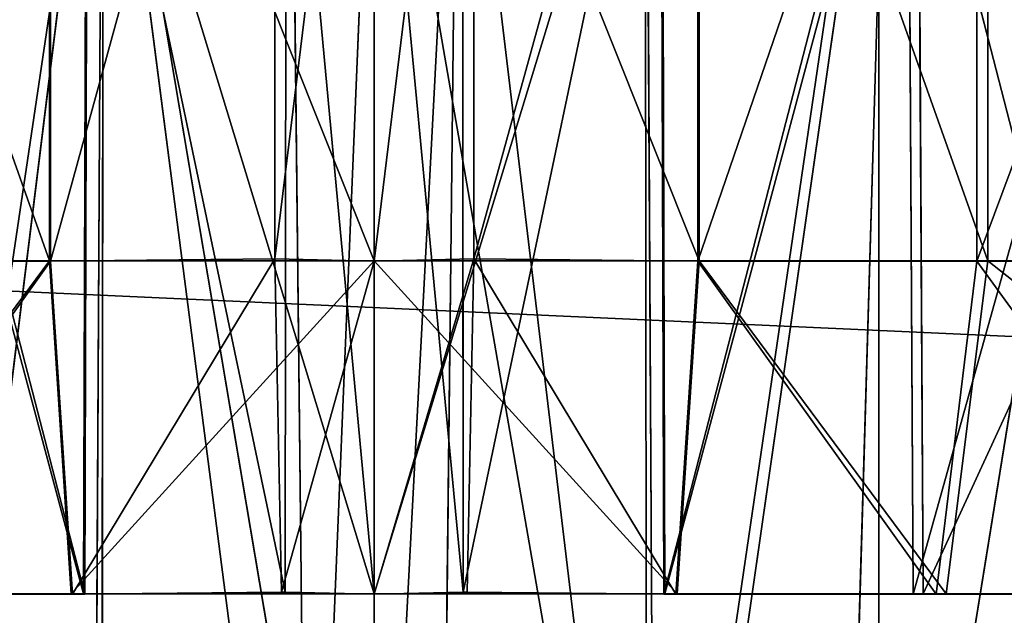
# Model space of a CAD drawing. Extents: x 0 to 35.8, y 0 to 26.7.
# Tile 88 of 227: x 10.022 to 10.489, y 1.548 to 1.831. Entities that reach past the tile are written whole.
import ezdxf

# ---------------------------------------------------------------- set-up
doc = ezdxf.new("R2010")
doc.units = 0
doc.header["$MEASUREMENT"] = 0
doc.layers.get('0').update_dxf_attribs({"color": 13, "linetype": 'CONTINUOUS'})
for name, color, linetype in [('HDS8645C_-_BODY', 252, 'CONTINUOUS'), ('HDS8645C_-_CERAMIC_TOP', 29, 'CONTINUOUS'), ('HEI8056C_-_KNOBS', 252, 'CONTINUOUS')]:
    doc.layers.add(name, color=color, linetype=linetype)

# ---------------------------------------------------------------- blocks, each defined once
blk = doc.blocks.new('HIS8055U_TRADECAD_DXF')
at = {"layer": 'HEI8056C_-_KNOBS', "color": 0}
for p, q in [((-7.75915, -11.2669, 14.16555), (-7.75915, -11.6531, 14.16555)), ((-7.75915, -11.2669, 14.16555), (-7.75915, -11.6531, 14.16555)), ((-7.66475, -11.6531, 14.16555), (-7.66475, -11.2669, 14.16555)), ((-7.66475, -11.6531, 14.16555), (-7.66475, -11.2669, 14.16555)), ((-7.86595, -11.2678, 11.74895), (-7.86595, -11.6541, 11.74895)), ((-7.86595, -11.2678, 11.74895), (-7.86595, -11.6541, 11.74895)), ((-7.86545, -11.268, 14.15295), (-7.86545, -11.6542, 14.15295)), ((-7.86545, -11.268, 14.15295), (-7.86545, -11.6542, 14.15295)), ((-7.71195, -11.2678, 11.73865), (-7.71195, -11.6541, 11.73865)), ((-7.71195, -11.2678, 11.73865), (-7.71195, -11.6541, 11.73865)), ((-7.71195, -11.6542, 14.16735), (-7.71195, -11.268, 14.16735)), ((-7.71195, -11.6542, 14.16735), (-7.71195, -11.268, 14.16735)), ((-7.55855, -11.6542, 14.15295), (-7.55855, -11.268, 14.15295)), ((-7.55855, -11.6542, 14.15295), (-7.55855, -11.268, 14.15295)), ((-7.55795, -11.6541, 11.74895), (-7.55795, -11.2678, 11.74895)), ((-7.55795, -11.6541, 11.74895), (-7.55795, -11.2678, 11.74895)), ((-7.42625, -11.6542, 14.12975), (-7.42625, -11.268, 14.12975)), ((-7.42625, -11.6542, 14.12975), (-7.42625, -11.268, 14.12975)), ((-7.42105, -11.6541, 11.78335), (-7.42105, -11.2678, 11.78335)), ((-7.42105, -11.6541, 11.78335), (-7.42105, -11.2678, 11.78335)), ((-7.93345, -12.1127, 11.97185), (-7.84095, -11.3642, 11.94505)), ((-7.93345, -12.1127, 11.97185), (-7.84095, -11.3642, 11.94505)), ((-7.84975, -11.8121, 11.87625), (-7.84835, -11.3642, 11.88685)), ((-7.84975, -11.8121, 11.87625), (-7.84835, -11.3642, 11.88685)), ((-7.84915, -11.8123, 14.02615), (-7.84785, -11.3644, 14.01555)), ((-7.84915, -11.8123, 14.02615), (-7.84785, -11.3644, 14.01555)), ((-7.84095, -11.3642, 11.94505), (-7.84515, -12.1322, 11.94755)), ((-7.84095, -11.3642, 11.94505), (-7.84515, -12.1322, 11.94755)), ((-7.84115, -12.1143, 13.95865), (-7.84045, -11.3644, 13.95755)), ((-7.84115, -12.1143, 13.95865), (-7.84045, -11.3644, 13.95755)), ((-7.71195, -12.1286, 11.93685), (-7.84095, -11.3642, 11.94505)), ((-7.71195, -12.1286, 11.93685), (-7.84095, -11.3642, 11.94505)), ((-7.84045, -11.3644, 13.95755), (-7.74315, -12.1168, 13.96895)), ((-7.84045, -11.3644, 13.95755), (-7.74315, -12.1168, 13.96895)), ((-7.75415, -11.8112, 14.03735), (-7.75375, -11.3633, 14.02665)), ((-7.75415, -11.8112, 14.03735), (-7.75375, -11.3633, 14.02665)), ((-7.75145, -11.3633, 13.96805), (-7.74315, -12.1168, 13.96895)), ((-7.75145, -11.3633, 13.96805), (-7.74315, -12.1168, 13.96895)), ((-7.71195, -11.3644, 13.96965), (-7.74315, -12.1168, 13.96895)), ((-7.71195, -11.3644, 13.96965), (-7.74315, -12.1168, 13.96895)), ((-7.67245, -11.3633, 13.96805), (-7.71195, -12.1169, 13.96935)), ((-7.67245, -11.3633, 13.96805), (-7.71195, -12.1169, 13.96935)), ((-7.57875, -12.1322, 11.94755), (-7.71195, -11.3642, 11.93635)), ((-7.71195, -11.3642, 11.93635), (-7.71195, -12.1286, 11.93685)), ((-7.57875, -12.1322, 11.94755), (-7.71195, -11.3642, 11.93635)), ((-7.71195, -11.3642, 11.93635), (-7.71195, -12.1286, 11.93685)), ((-7.71195, -11.8121, 11.86695), (-7.71195, -11.3642, 11.87765)), ((-7.71195, -11.8121, 11.86695), (-7.71195, -11.3642, 11.87765)), ((-7.71195, -12.1169, 13.96935), (-7.71195, -11.3644, 13.96965)), ((-7.71195, -12.1169, 13.96935), (-7.71195, -11.3644, 13.96965)), ((-7.71195, -11.3644, 14.02835), (-7.71195, -11.8123, 14.03905)), ((-7.71195, -11.3644, 14.02835), (-7.71195, -11.8123, 14.03905)), ((-7.68075, -12.1168, 13.96895), (-7.67245, -11.3633, 13.96805)), ((-7.68075, -12.1168, 13.96895), (-7.67245, -11.3633, 13.96805)), ((-7.67245, -11.3633, 13.96805), (-7.58275, -12.1143, 13.95865)), ((-7.67245, -11.3633, 13.96805), (-7.58275, -12.1143, 13.95865)), ((-7.67015, -11.3633, 14.02665), (-7.66975, -11.8112, 14.03735)), ((-7.67015, -11.3633, 14.02665), (-7.66975, -11.8112, 14.03735)), ((-7.58345, -11.3644, 13.95755), (-7.58275, -12.1143, 13.95865)), ((-7.58345, -11.3644, 13.95755), (-7.58275, -12.1143, 13.95865)), ((-7.57875, -12.1322, 11.94755), (-7.58295, -11.3642, 11.94505)), ((-7.57875, -12.1322, 11.94755), (-7.58295, -11.3642, 11.94505)), ((-7.57875, -12.1322, 11.94755), (-7.46845, -11.3642, 11.97375)), ((-7.57875, -12.1322, 11.94755), (-7.46845, -11.3642, 11.97375)), ((-7.57605, -11.3644, 14.01555), (-7.57475, -11.8123, 14.02615)), ((-7.57605, -11.3644, 14.01555), (-7.57475, -11.8123, 14.02615)), ((-7.57555, -11.3642, 11.88685), (-7.57415, -11.8121, 11.87625)), ((-7.57555, -11.3642, 11.88685), (-7.57415, -11.8121, 11.87625)), ((-7.46845, -11.3642, 11.97375), (-7.49055, -12.1127, 11.97185)), ((-7.46845, -11.3642, 11.97375), (-7.49055, -12.1127, 11.97185)), ((-7.35235, -11.3644, 13.89995), (-7.47275, -12.1093, 13.93945)), ((-7.47275, -12.1093, 13.93945), (-7.47275, -11.3644, 13.93815)), ((-7.35235, -11.3644, 13.89995), (-7.47275, -12.1093, 13.93945)), ((-7.47275, -12.1093, 13.93945), (-7.47275, -11.3644, 13.93815)), ((-7.27685, -12.1075, 12.03685), (-7.46845, -11.3642, 11.97375)), ((-7.27685, -12.1075, 12.03685), (-7.46845, -11.3642, 11.97375)), ((-7.45895, -11.3644, 13.99495), (-7.45645, -11.8123, 14.00535)), ((-7.45895, -11.3644, 13.99495), (-7.45645, -11.8123, 14.00535)), ((-7.45435, -11.3642, 11.91725), (-7.45175, -11.8121, 11.90695)), ((-7.45435, -11.3642, 11.91725), (-7.45175, -11.8121, 11.90695)), ((-7.86595, -11.6541, 11.74895), (-8.00285, -11.6541, 11.78335)), ((-7.86595, -11.6541, 11.74895), (-8.00285, -11.6541, 11.78335)), ((-7.99765, -11.6542, 14.12975), (-7.86545, -11.6542, 14.15295)), ((-7.99765, -11.6542, 14.12975), (-7.86545, -11.6542, 14.15295)), ((-7.71195, -11.6541, 11.73865), (-7.86595, -11.6541, 11.74895)), ((-7.86595, -11.6541, 11.74895), (-7.85555, -11.8121, 11.83085)), ((-7.86595, -11.6541, 11.74895), (-7.85555, -11.8121, 11.83085)), ((-7.71195, -11.6541, 11.73865), (-7.86595, -11.6541, 11.74895)), ((-7.86545, -11.6542, 14.15295), (-7.75915, -11.6531, 14.16555)), ((-7.86545, -11.6542, 14.15295), (-7.75915, -11.6531, 14.16555)), ((-7.86545, -11.6542, 14.15295), (-7.85495, -11.8123, 14.07135)), ((-7.86545, -11.6542, 14.15295), (-7.85495, -11.8123, 14.07135)), ((-7.75915, -11.6531, 14.16555), (-7.75595, -11.8112, 14.08305)), ((-7.75915, -11.6531, 14.16555), (-7.75595, -11.8112, 14.08305)), ((-7.75915, -11.6531, 14.16555), (-7.71195, -11.6542, 14.16735)), ((-7.75915, -11.6531, 14.16555), (-7.71195, -11.6542, 14.16735)), ((-7.71195, -11.6542, 14.16735), (-7.75595, -11.8112, 14.08305)), ((-7.71195, -11.6542, 14.16735), (-7.75595, -11.8112, 14.08305)), ((-7.66475, -11.6531, 14.16555), (-7.71195, -11.8123, 14.08485)), ((-7.71195, -11.6542, 14.16735), (-7.66475, -11.6531, 14.16555)), ((-7.66475, -11.6531, 14.16555), (-7.71195, -11.8123, 14.08485)), ((-7.71195, -11.6542, 14.16735), (-7.66475, -11.6531, 14.16555)), ((-7.55795, -11.6541, 11.74895), (-7.71195, -11.6541, 11.73865)), ((-7.71195, -11.6541, 11.73865), (-7.71195, -11.8121, 11.82115)), ((-7.71195, -11.6541, 11.73865), (-7.71195, -11.8121, 11.82115)), ((-7.55795, -11.6541, 11.74895), (-7.71195, -11.6541, 11.73865)), ((-7.71195, -11.8123, 14.08485), (-7.71195, -11.6542, 14.16735)), ((-7.71195, -11.8123, 14.08485), (-7.71195, -11.6542, 14.16735)), ((-7.66795, -11.8112, 14.08305), (-7.66475, -11.6531, 14.16555)), ((-7.66795, -11.8112, 14.08305), (-7.66475, -11.6531, 14.16555)), ((-7.66475, -11.6531, 14.16555), (-7.55855, -11.6542, 14.15295)), ((-7.66475, -11.6531, 14.16555), (-7.55855, -11.6542, 14.15295)), ((-7.56895, -11.8123, 14.07135), (-7.55855, -11.6542, 14.15295)), ((-7.56895, -11.8123, 14.07135), (-7.55855, -11.6542, 14.15295)), ((-7.56835, -11.8121, 11.83085), (-7.55795, -11.6541, 11.74895)), ((-7.56835, -11.8121, 11.83085), (-7.55795, -11.6541, 11.74895)), ((-7.55855, -11.6542, 14.15295), (-7.42625, -11.6542, 14.12975)), ((-7.55855, -11.6542, 14.15295), (-7.42625, -11.6542, 14.12975)), ((-7.42105, -11.6541, 11.78335), (-7.55795, -11.6541, 11.74895)), ((-7.42105, -11.6541, 11.78335), (-7.55795, -11.6541, 11.74895)), ((-7.44565, -11.8123, 14.04975), (-7.42625, -11.6542, 14.12975)), ((-7.44565, -11.8123, 14.04975), (-7.42625, -11.6542, 14.12975)), ((-7.44085, -11.8121, 11.86285), (-7.42105, -11.6541, 11.78335)), ((-7.44085, -11.8121, 11.86285), (-7.42105, -11.6541, 11.78335)), ((-7.42625, -11.6542, 14.12975), (-7.28235, -11.6542, 14.08415)), ((-7.42625, -11.6542, 14.12975), (-7.28235, -11.6542, 14.08415)), ((-7.18535, -11.6541, 11.85955), (-7.42105, -11.6541, 11.78335)), ((-7.18535, -11.6541, 11.85955), (-7.42105, -11.6541, 11.78335)), ((-7.85555, -11.8121, 11.83085), (-7.98305, -11.8121, 11.86285)), ((-7.85555, -11.8121, 11.83085), (-7.98305, -11.8121, 11.86285)), ((-7.97825, -11.8123, 14.04975), (-7.85495, -11.8123, 14.07135)), ((-7.97825, -11.8123, 14.04975), (-7.85495, -11.8123, 14.07135)), ((-7.84975, -11.8121, 11.87625), (-7.97215, -11.8121, 11.90695)), ((-7.84975, -11.8121, 11.87625), (-7.97215, -11.8121, 11.90695)), ((-7.96745, -11.8123, 14.00535), (-7.84915, -11.8123, 14.02615)), ((-7.96745, -11.8123, 14.00535), (-7.84915, -11.8123, 14.02615)), ((-7.85555, -11.8121, 11.83085), (-7.84975, -11.8121, 11.87625)), ((-7.71195, -11.8121, 11.82115), (-7.85555, -11.8121, 11.83085)), ((-7.85555, -11.8121, 11.83085), (-7.84975, -11.8121, 11.87625)), ((-7.71195, -11.8121, 11.82115), (-7.85555, -11.8121, 11.83085)), ((-7.85495, -11.8123, 14.07135), (-7.75415, -11.8112, 14.03735)), ((-7.85495, -11.8123, 14.07135), (-7.75415, -11.8112, 14.03735)), ((-7.85495, -11.8123, 14.07135), (-7.75595, -11.8112, 14.08305)), ((-7.85495, -11.8123, 14.07135), (-7.75595, -11.8112, 14.08305)), ((-7.85495, -11.8123, 14.07135), (-7.84915, -11.8123, 14.02615)), ((-7.85495, -11.8123, 14.07135), (-7.84915, -11.8123, 14.02615)), ((-7.71195, -11.8121, 11.86695), (-7.84975, -11.8121, 11.87625)), ((-7.71195, -11.8121, 11.86695), (-7.84975, -11.8121, 11.87625)), ((-7.84915, -11.8123, 14.02615), (-7.75415, -11.8112, 14.03735)), ((-7.84915, -11.8123, 14.02615), (-7.75415, -11.8112, 14.03735)), ((-7.75595, -11.8112, 14.08305), (-7.75415, -11.8112, 14.03735)), ((-7.75595, -11.8112, 14.08305), (-7.71195, -11.8123, 14.03905)), ((-7.75595, -11.8112, 14.08305), (-7.75415, -11.8112, 14.03735)), ((-7.75595, -11.8112, 14.08305), (-7.71195, -11.8123, 14.03905)), ((-7.75595, -11.8112, 14.08305), (-7.71195, -11.8123, 14.08485)), ((-7.75595, -11.8112, 14.08305), (-7.71195, -11.8123, 14.08485)), ((-7.75415, -11.8112, 14.03735), (-7.71195, -11.8123, 14.03905)), ((-7.75415, -11.8112, 14.03735), (-7.71195, -11.8123, 14.03905)), ((-7.71195, -11.8123, 14.03905), (-7.66975, -11.8112, 14.03735)), ((-7.71195, -11.8123, 14.03905), (-7.66975, -11.8112, 14.03735)), ((-7.71195, -11.8123, 14.03905), (-7.66795, -11.8112, 14.08305)), ((-7.71195, -11.8123, 14.08485), (-7.66795, -11.8112, 14.08305)), ((-7.71195, -11.8123, 14.03905), (-7.66795, -11.8112, 14.08305)), ((-7.71195, -11.8123, 14.08485), (-7.66795, -11.8112, 14.08305)), ((-7.57415, -11.8121, 11.87625), (-7.71195, -11.8121, 11.86695)), ((-7.57415, -11.8121, 11.87625), (-7.71195, -11.8121, 11.86695)), ((-7.56835, -11.8121, 11.83085), (-7.71195, -11.8121, 11.82115)), ((-7.71195, -11.8121, 11.82115), (-7.71195, -11.8121, 11.86695)), ((-7.71195, -11.8121, 11.82115), (-7.71195, -11.8121, 11.86695)), ((-7.56835, -11.8121, 11.83085), (-7.71195, -11.8121, 11.82115)), ((-7.71195, -11.8123, 14.03905), (-7.71195, -11.8123, 14.08485)), ((-7.71195, -11.8123, 14.03905), (-7.71195, -11.8123, 14.08485)), ((-7.66975, -11.8112, 14.03735), (-7.57475, -11.8123, 14.02615)), ((-7.66975, -11.8112, 14.03735), (-7.57475, -11.8123, 14.02615)), ((-7.66975, -11.8112, 14.03735), (-7.56895, -11.8123, 14.07135)), ((-7.66975, -11.8112, 14.03735), (-7.56895, -11.8123, 14.07135)), ((-7.66975, -11.8112, 14.03735), (-7.66795, -11.8112, 14.08305)), ((-7.66975, -11.8112, 14.03735), (-7.66795, -11.8112, 14.08305)), ((-7.66795, -11.8112, 14.08305), (-7.56895, -11.8123, 14.07135)), ((-7.66795, -11.8112, 14.08305), (-7.56895, -11.8123, 14.07135)), ((-7.57475, -11.8123, 14.02615), (-7.45645, -11.8123, 14.00535)), ((-7.57475, -11.8123, 14.02615), (-7.56895, -11.8123, 14.07135)), ((-7.57475, -11.8123, 14.02615), (-7.45645, -11.8123, 14.00535)), ((-7.57475, -11.8123, 14.02615), (-7.56895, -11.8123, 14.07135)), ((-7.45175, -11.8121, 11.90695), (-7.57415, -11.8121, 11.87625)), ((-7.57415, -11.8121, 11.87625), (-7.56835, -11.8121, 11.83085)), ((-7.45175, -11.8121, 11.90695), (-7.57415, -11.8121, 11.87625)), ((-7.57415, -11.8121, 11.87625), (-7.56835, -11.8121, 11.83085)), ((-7.56895, -11.8123, 14.07135), (-7.44565, -11.8123, 14.04975)), ((-7.56895, -11.8123, 14.07135), (-7.44565, -11.8123, 14.04975)), ((-7.44085, -11.8121, 11.86285), (-7.56835, -11.8121, 11.83085)), ((-7.44085, -11.8121, 11.86285), (-7.56835, -11.8121, 11.83085)), ((-7.45645, -11.8123, 14.00535), (-7.32785, -11.8123, 13.96465)), ((-7.45645, -11.8123, 14.00535), (-7.44565, -11.8123, 14.04975)), ((-7.45645, -11.8123, 14.00535), (-7.32785, -11.8123, 13.96465)), ((-7.45645, -11.8123, 14.00535), (-7.44565, -11.8123, 14.04975)), ((-7.24095, -11.8121, 11.97515), (-7.45175, -11.8121, 11.90695)), ((-7.45175, -11.8121, 11.90695), (-7.44085, -11.8121, 11.86285)), ((-7.24095, -11.8121, 11.97515), (-7.45175, -11.8121, 11.90695)), ((-7.45175, -11.8121, 11.90695), (-7.44085, -11.8121, 11.86285)), ((-7.44565, -11.8123, 14.04975), (-7.31165, -11.8123, 14.00725)), ((-7.44565, -11.8123, 14.04975), (-7.31165, -11.8123, 14.00725)), ((-7.22115, -11.8121, 11.93395), (-7.44085, -11.8121, 11.86285)), ((-7.22115, -11.8121, 11.93395), (-7.44085, -11.8121, 11.86285))]:
    blk.add_line(p, q, dxfattribs=at)
at = {"layer": 'HDS8645C_-_BODY', "color": 0}
mesh = blk.add_polyface(dxfattribs=at)
corners = [(17.88175, -12.8447, 15.51895), (-17.90215, -11.211, 15.51895), (-17.90215, -12.8447, 15.51895), (17.88175, -11.211, 15.51895)]
mesh.append_faces([[corners[k] for k in face] for face in [(0, 1, 2), (1, 0, 3)]], dxfattribs={"vtx0": -1, "color": 0})
at = {"layer": 'HDS8645C_-_CERAMIC_TOP', "color": 0}
mesh = blk.add_polyface(dxfattribs=at)
corners = [(17.83165, 10.6876, 17.27015), (-17.76255, -12.6526, 17.27015), (-17.76255, 10.6876, 17.27015), (17.83165, -12.6526, 17.27015)]
mesh.append_faces([[corners[k] for k in face] for face in [(0, 1, 2), (1, 0, 3)]], dxfattribs={"vtx0": -1, "color": 0})
at = {"layer": 'HEI8056C_-_KNOBS', "color": 0}
mesh = blk.add_polyface(dxfattribs=at)
corners = [(-7.75915, -11.2669, 14.16555), (-7.86545, -11.6542, 14.15295), (-7.86545, -11.268, 14.15295), (-7.75915, -11.6531, 14.16555)]
mesh.append_faces([[corners[k] for k in face] for face in [(0, 1, 2), (1, 0, 3)]], dxfattribs={"vtx0": -1, "color": 0})
mesh = blk.add_polyface(dxfattribs=at)
corners = [(-7.71195, -11.268, 14.16735), (-7.75915, -11.6531, 14.16555), (-7.75915, -11.2669, 14.16555), (-7.71195, -11.6542, 14.16735)]
mesh.append_faces([[corners[k] for k in face] for face in [(0, 1, 2), (1, 0, 3)]], dxfattribs={"vtx0": -1, "color": 0})
mesh = blk.add_polyface(dxfattribs=at)
corners = [(-7.66475, -11.2669, 14.16555), (-7.71195, -11.6542, 14.16735), (-7.71195, -11.268, 14.16735), (-7.66475, -11.6531, 14.16555)]
mesh.append_faces([[corners[k] for k in face] for face in [(0, 1, 2), (1, 0, 3)]], dxfattribs={"vtx0": -1, "color": 0})
mesh = blk.add_polyface(dxfattribs=at)
corners = [(-7.55855, -11.268, 14.15295), (-7.66475, -11.6531, 14.16555), (-7.66475, -11.2669, 14.16555), (-7.55855, -11.6542, 14.15295)]
mesh.append_faces([[corners[k] for k in face] for face in [(0, 1, 2), (1, 0, 3)]], dxfattribs={"vtx0": -1, "color": 0})
mesh = blk.add_polyface(dxfattribs=at)
corners = [(-7.86595, -11.6541, 11.74895), (-8.00285, -11.2678, 11.78335), (-8.00285, -11.6541, 11.78335), (-7.86595, -11.2678, 11.74895)]
mesh.append_faces([[corners[k] for k in face] for face in [(0, 1, 2), (1, 0, 3)]], dxfattribs={"vtx0": -1, "color": 0})
mesh = blk.add_polyface(dxfattribs=at)
corners = [(-7.86545, -11.268, 14.15295), (-7.99765, -11.6542, 14.12975), (-7.99765, -11.268, 14.12975), (-7.86545, -11.6542, 14.15295)]
mesh.append_faces([[corners[k] for k in face] for face in [(0, 1, 2), (1, 0, 3)]], dxfattribs={"vtx0": -1, "color": 0})
mesh = blk.add_polyface(dxfattribs=at)
corners = [(-7.71195, -11.6541, 11.73865), (-7.86595, -11.2678, 11.74895), (-7.86595, -11.6541, 11.74895), (-7.71195, -11.2678, 11.73865)]
mesh.append_faces([[corners[k] for k in face] for face in [(0, 1, 2), (1, 0, 3)]], dxfattribs={"vtx0": -1, "color": 0})
mesh = blk.add_polyface(dxfattribs=at)
corners = [(-7.55795, -11.6541, 11.74895), (-7.71195, -11.2678, 11.73865), (-7.71195, -11.6541, 11.73865), (-7.55795, -11.2678, 11.74895)]
mesh.append_faces([[corners[k] for k in face] for face in [(0, 1, 2), (1, 0, 3)]], dxfattribs={"vtx0": -1, "color": 0})
mesh = blk.add_polyface(dxfattribs=at)
corners = [(-7.42625, -11.268, 14.12975), (-7.55855, -11.6542, 14.15295), (-7.55855, -11.268, 14.15295), (-7.42625, -11.6542, 14.12975)]
mesh.append_faces([[corners[k] for k in face] for face in [(0, 1, 2), (1, 0, 3)]], dxfattribs={"vtx0": -1, "color": 0})
mesh = blk.add_polyface(dxfattribs=at)
corners = [(-7.42105, -11.6541, 11.78335), (-7.55795, -11.2678, 11.74895), (-7.55795, -11.6541, 11.74895), (-7.42105, -11.2678, 11.78335)]
mesh.append_faces([[corners[k] for k in face] for face in [(0, 1, 2), (1, 0, 3)]], dxfattribs={"vtx0": -1, "color": 0})
mesh = blk.add_polyface(dxfattribs=at)
corners = [(-7.28235, -11.268, 14.08415), (-7.42625, -11.6542, 14.12975), (-7.42625, -11.268, 14.12975), (-7.28235, -11.6542, 14.08415)]
mesh.append_faces([[corners[k] for k in face] for face in [(0, 1, 2), (1, 0, 3)]], dxfattribs={"vtx0": -1, "color": 0})
mesh = blk.add_polyface(dxfattribs=at)
corners = [(-7.18535, -11.6541, 11.85955), (-7.42105, -11.2678, 11.78335), (-7.42105, -11.6541, 11.78335), (-7.18535, -11.2678, 11.85955)]
mesh.append_faces([[corners[k] for k in face] for face in [(0, 1, 2), (1, 0, 3)]], dxfattribs={"vtx0": -1, "color": 0})
mesh = blk.add_polyface(dxfattribs=at)
corners = [(-7.96955, -11.3642, 11.91725), (-7.84975, -11.8121, 11.87625), (-7.97215, -11.8121, 11.90695), (-7.84835, -11.3642, 11.88685)]
mesh.append_faces([[corners[k] for k in face] for face in [(0, 1, 2), (1, 0, 3)]], dxfattribs={"vtx0": -1, "color": 0})
mesh = blk.add_polyface(dxfattribs=at)
corners = [(-7.84915, -11.8123, 14.02615), (-7.96495, -11.3644, 13.99495), (-7.96745, -11.8123, 14.00535), (-7.84785, -11.3644, 14.01555)]
mesh.append_faces([[corners[k] for k in face] for face in [(0, 1, 2), (1, 0, 3)]], dxfattribs={"vtx0": -1, "color": 0})
mesh = blk.add_polyface(dxfattribs=at)
corners = [(-7.84095, -11.3642, 11.94505), (-7.95555, -11.3642, 11.97375), (-7.93345, -12.1127, 11.97185)]
mesh.append_faces([[corners[k] for k in face] for face in [(0, 1, 2)]], dxfattribs={"color": 0})
mesh = blk.add_polyface(dxfattribs=at)
corners = [(-7.84045, -11.3644, 13.95755), (-7.95115, -12.1093, 13.93945), (-7.95115, -11.3644, 13.93815), (-7.84115, -12.1143, 13.95865)]
mesh.append_faces([[corners[k] for k in face] for face in [(0, 1, 2), (1, 0, 3)]], dxfattribs={"vtx0": -1, "color": 0})
mesh = blk.add_polyface(dxfattribs=at)
corners = [(-7.84095, -11.3642, 11.94505), (-7.93345, -12.1127, 11.97185), (-7.84515, -12.1322, 11.94755)]
mesh.append_faces([[corners[k] for k in face] for face in [(0, 1, 2)]], dxfattribs={"color": 0})
mesh = blk.add_polyface(dxfattribs=at)
corners = [(-7.84835, -11.3642, 11.88685), (-7.71195, -11.8121, 11.86695), (-7.84975, -11.8121, 11.87625), (-7.71195, -11.3642, 11.87765)]
mesh.append_faces([[corners[k] for k in face] for face in [(0, 1, 2), (1, 0, 3)]], dxfattribs={"vtx0": -1, "color": 0})
mesh = blk.add_polyface(dxfattribs=at)
corners = [(-7.75415, -11.8112, 14.03735), (-7.84785, -11.3644, 14.01555), (-7.84915, -11.8123, 14.02615), (-7.75375, -11.3633, 14.02665)]
mesh.append_faces([[corners[k] for k in face] for face in [(0, 1, 2), (1, 0, 3)]], dxfattribs={"vtx0": -1, "color": 0})
mesh = blk.add_polyface(dxfattribs=at)
corners = [(-7.71195, -12.1286, 11.93685), (-7.84095, -11.3642, 11.94505), (-7.84515, -12.1322, 11.94755)]
mesh.append_faces([[corners[k] for k in face] for face in [(0, 1, 2)]], dxfattribs={"color": 0})
mesh = blk.add_polyface(dxfattribs=at)
corners = [(-7.74315, -12.1168, 13.96895), (-7.84115, -12.1143, 13.95865), (-7.84045, -11.3644, 13.95755)]
mesh.append_faces([[corners[k] for k in face] for face in [(0, 1, 2)]], dxfattribs={"color": 0})
mesh = blk.add_polyface(dxfattribs=at)
corners = [(-7.71195, -11.3642, 11.93635), (-7.84095, -11.3642, 11.94505), (-7.71195, -12.1286, 11.93685)]
mesh.append_faces([[corners[k] for k in face] for face in [(0, 1, 2)]], dxfattribs={"color": 0})
mesh = blk.add_polyface(dxfattribs=at)
corners = [(-7.74315, -12.1168, 13.96895), (-7.84045, -11.3644, 13.95755), (-7.75145, -11.3633, 13.96805)]
mesh.append_faces([[corners[k] for k in face] for face in [(0, 1, 2)]], dxfattribs={"color": 0})
mesh = blk.add_polyface(dxfattribs=at)
corners = [(-7.71195, -11.8123, 14.03905), (-7.75375, -11.3633, 14.02665), (-7.75415, -11.8112, 14.03735), (-7.71195, -11.3644, 14.02835)]
mesh.append_faces([[corners[k] for k in face] for face in [(0, 1, 2), (1, 0, 3)]], dxfattribs={"vtx0": -1, "color": 0})
mesh = blk.add_polyface(dxfattribs=at)
corners = [(-7.71195, -11.3644, 13.96965), (-7.74315, -12.1168, 13.96895), (-7.75145, -11.3633, 13.96805)]
mesh.append_faces([[corners[k] for k in face] for face in [(0, 1, 2)]], dxfattribs={"color": 0})
mesh = blk.add_polyface(dxfattribs=at)
corners = [(-7.71195, -12.1169, 13.96935), (-7.74315, -12.1168, 13.96895), (-7.71195, -11.3644, 13.96965)]
mesh.append_faces([[corners[k] for k in face] for face in [(0, 1, 2)]], dxfattribs={"color": 0})
mesh = blk.add_polyface(dxfattribs=at)
corners = [(-7.67245, -11.3633, 13.96805), (-7.71195, -12.1169, 13.96935), (-7.71195, -11.3644, 13.96965)]
mesh.append_faces([[corners[k] for k in face] for face in [(0, 1, 2)]], dxfattribs={"color": 0})
mesh = blk.add_polyface(dxfattribs=at)
corners = [(-7.67245, -11.3633, 13.96805), (-7.68075, -12.1168, 13.96895), (-7.71195, -12.1169, 13.96935)]
mesh.append_faces([[corners[k] for k in face] for face in [(0, 1, 2)]], dxfattribs={"color": 0})
mesh = blk.add_polyface(dxfattribs=at)
corners = [(-7.66975, -11.8112, 14.03735), (-7.71195, -11.3644, 14.02835), (-7.71195, -11.8123, 14.03905), (-7.67015, -11.3633, 14.02665)]
mesh.append_faces([[corners[k] for k in face] for face in [(0, 1, 2), (1, 0, 3)]], dxfattribs={"vtx0": -1, "color": 0})
mesh = blk.add_polyface(dxfattribs=at)
corners = [(-7.57875, -12.1322, 11.94755), (-7.71195, -11.3642, 11.93635), (-7.71195, -12.1286, 11.93685)]
mesh.append_faces([[corners[k] for k in face] for face in [(0, 1, 2)]], dxfattribs={"color": 0})
mesh = blk.add_polyface(dxfattribs=at)
corners = [(-7.57875, -12.1322, 11.94755), (-7.58295, -11.3642, 11.94505), (-7.71195, -11.3642, 11.93635)]
mesh.append_faces([[corners[k] for k in face] for face in [(0, 1, 2)]], dxfattribs={"color": 0})
mesh = blk.add_polyface(dxfattribs=at)
corners = [(-7.57555, -11.3642, 11.88685), (-7.71195, -11.8121, 11.86695), (-7.71195, -11.3642, 11.87765), (-7.57415, -11.8121, 11.87625)]
mesh.append_faces([[corners[k] for k in face] for face in [(0, 1, 2), (1, 0, 3)]], dxfattribs={"vtx0": -1, "color": 0})
mesh = blk.add_polyface(dxfattribs=at)
corners = [(-7.58275, -12.1143, 13.95865), (-7.68075, -12.1168, 13.96895), (-7.67245, -11.3633, 13.96805)]
mesh.append_faces([[corners[k] for k in face] for face in [(0, 1, 2)]], dxfattribs={"color": 0})
mesh = blk.add_polyface(dxfattribs=at)
corners = [(-7.58275, -12.1143, 13.95865), (-7.67245, -11.3633, 13.96805), (-7.58345, -11.3644, 13.95755)]
mesh.append_faces([[corners[k] for k in face] for face in [(0, 1, 2)]], dxfattribs={"color": 0})
mesh = blk.add_polyface(dxfattribs=at)
corners = [(-7.66975, -11.8112, 14.03735), (-7.57605, -11.3644, 14.01555), (-7.67015, -11.3633, 14.02665), (-7.57475, -11.8123, 14.02615)]
mesh.append_faces([[corners[k] for k in face] for face in [(0, 1, 2), (1, 0, 3)]], dxfattribs={"vtx0": -1, "color": 0})
mesh = blk.add_polyface(dxfattribs=at)
corners = [(-7.47275, -11.3644, 13.93815), (-7.58275, -12.1143, 13.95865), (-7.58345, -11.3644, 13.95755), (-7.47275, -12.1093, 13.93945)]
mesh.append_faces([[corners[k] for k in face] for face in [(0, 1, 2), (1, 0, 3)]], dxfattribs={"vtx0": -1, "color": 0})
mesh = blk.add_polyface(dxfattribs=at)
corners = [(-7.46845, -11.3642, 11.97375), (-7.58295, -11.3642, 11.94505), (-7.57875, -12.1322, 11.94755)]
mesh.append_faces([[corners[k] for k in face] for face in [(0, 1, 2)]], dxfattribs={"color": 0})
mesh = blk.add_polyface(dxfattribs=at)
corners = [(-7.46845, -11.3642, 11.97375), (-7.57875, -12.1322, 11.94755), (-7.49055, -12.1127, 11.97185)]
mesh.append_faces([[corners[k] for k in face] for face in [(0, 1, 2)]], dxfattribs={"color": 0})
mesh = blk.add_polyface(dxfattribs=at)
corners = [(-7.57475, -11.8123, 14.02615), (-7.45895, -11.3644, 13.99495), (-7.57605, -11.3644, 14.01555), (-7.45645, -11.8123, 14.00535)]
mesh.append_faces([[corners[k] for k in face] for face in [(0, 1, 2), (1, 0, 3)]], dxfattribs={"vtx0": -1, "color": 0})
mesh = blk.add_polyface(dxfattribs=at)
corners = [(-7.45435, -11.3642, 11.91725), (-7.57415, -11.8121, 11.87625), (-7.57555, -11.3642, 11.88685), (-7.45175, -11.8121, 11.90695)]
mesh.append_faces([[corners[k] for k in face] for face in [(0, 1, 2), (1, 0, 3)]], dxfattribs={"vtx0": -1, "color": 0})
mesh = blk.add_polyface(dxfattribs=at)
corners = [(-7.27685, -12.1075, 12.03685), (-7.46845, -11.3642, 11.97375), (-7.49055, -12.1127, 11.97185)]
mesh.append_faces([[corners[k] for k in face] for face in [(0, 1, 2)]], dxfattribs={"color": 0})
mesh = blk.add_polyface(dxfattribs=at)
corners = [(-7.35235, -11.3644, 13.89995), (-7.47275, -12.1093, 13.93945), (-7.47275, -11.3644, 13.93815)]
mesh.append_faces([[corners[k] for k in face] for face in [(0, 1, 2)]], dxfattribs={"color": 0})
mesh = blk.add_polyface(dxfattribs=at)
corners = [(-7.35235, -11.3644, 13.89995), (-7.35425, -12.1075, 13.90225), (-7.47275, -12.1093, 13.93945)]
mesh.append_faces([[corners[k] for k in face] for face in [(0, 1, 2)]], dxfattribs={"color": 0})
mesh = blk.add_polyface(dxfattribs=at)
corners = [(-7.27105, -11.3643, 12.03755), (-7.46845, -11.3642, 11.97375), (-7.27685, -12.1075, 12.03685)]
mesh.append_faces([[corners[k] for k in face] for face in [(0, 1, 2)]], dxfattribs={"color": 0})
mesh = blk.add_polyface(dxfattribs=at)
corners = [(-7.45645, -11.8123, 14.00535), (-7.33155, -11.3644, 13.95465), (-7.45895, -11.3644, 13.99495), (-7.32785, -11.8123, 13.96465)]
mesh.append_faces([[corners[k] for k in face] for face in [(0, 1, 2), (1, 0, 3)]], dxfattribs={"vtx0": -1, "color": 0})
mesh = blk.add_polyface(dxfattribs=at)
corners = [(-7.24565, -11.3643, 11.98475), (-7.45175, -11.8121, 11.90695), (-7.45435, -11.3642, 11.91725), (-7.24095, -11.8121, 11.97515)]
mesh.append_faces([[corners[k] for k in face] for face in [(0, 1, 2), (1, 0, 3)]], dxfattribs={"vtx0": -1, "color": 0})
mesh = blk.add_polyface(dxfattribs=at)
corners = [(-7.98305, -11.8121, 11.86285), (-7.86595, -11.6541, 11.74895), (-8.00285, -11.6541, 11.78335), (-7.85555, -11.8121, 11.83085)]
mesh.append_faces([[corners[k] for k in face] for face in [(0, 1, 2), (1, 0, 3)]], dxfattribs={"vtx0": -1, "color": 0})
mesh = blk.add_polyface(dxfattribs=at)
corners = [(-7.86545, -11.6542, 14.15295), (-7.97825, -11.8123, 14.04975), (-7.99765, -11.6542, 14.12975), (-7.85495, -11.8123, 14.07135)]
mesh.append_faces([[corners[k] for k in face] for face in [(0, 1, 2), (1, 0, 3)]], dxfattribs={"vtx0": -1, "color": 0})
mesh = blk.add_polyface(dxfattribs=at)
corners = [(-7.85555, -11.8121, 11.83085), (-7.71195, -11.6541, 11.73865), (-7.86595, -11.6541, 11.74895), (-7.71195, -11.8121, 11.82115)]
mesh.append_faces([[corners[k] for k in face] for face in [(0, 1, 2), (1, 0, 3)]], dxfattribs={"vtx0": -1, "color": 0})
mesh = blk.add_polyface(dxfattribs=at)
corners = [(-7.75915, -11.6531, 14.16555), (-7.85495, -11.8123, 14.07135), (-7.86545, -11.6542, 14.15295), (-7.75595, -11.8112, 14.08305)]
mesh.append_faces([[corners[k] for k in face] for face in [(0, 1, 2), (1, 0, 3)]], dxfattribs={"vtx0": -1, "color": 0})
mesh = blk.add_polyface(dxfattribs=at)
corners = [(-7.71195, -11.6542, 14.16735), (-7.75595, -11.8112, 14.08305), (-7.75915, -11.6531, 14.16555)]
mesh.append_faces([[corners[k] for k in face] for face in [(0, 1, 2)]], dxfattribs={"color": 0})
mesh = blk.add_polyface(dxfattribs=at)
corners = [(-7.71195, -11.8123, 14.08485), (-7.75595, -11.8112, 14.08305), (-7.71195, -11.6542, 14.16735)]
mesh.append_faces([[corners[k] for k in face] for face in [(0, 1, 2)]], dxfattribs={"color": 0})
mesh = blk.add_polyface(dxfattribs=at)
corners = [(-7.66475, -11.6531, 14.16555), (-7.71195, -11.8123, 14.08485), (-7.71195, -11.6542, 14.16735)]
mesh.append_faces([[corners[k] for k in face] for face in [(0, 1, 2)]], dxfattribs={"color": 0})
mesh = blk.add_polyface(dxfattribs=at)
corners = [(-7.66475, -11.6531, 14.16555), (-7.66795, -11.8112, 14.08305), (-7.71195, -11.8123, 14.08485)]
mesh.append_faces([[corners[k] for k in face] for face in [(0, 1, 2)]], dxfattribs={"color": 0})
mesh = blk.add_polyface(dxfattribs=at)
corners = [(-7.56835, -11.8121, 11.83085), (-7.71195, -11.6541, 11.73865), (-7.71195, -11.8121, 11.82115), (-7.55795, -11.6541, 11.74895)]
mesh.append_faces([[corners[k] for k in face] for face in [(0, 1, 2), (1, 0, 3)]], dxfattribs={"vtx0": -1, "color": 0})
mesh = blk.add_polyface(dxfattribs=at)
corners = [(-7.66475, -11.6531, 14.16555), (-7.56895, -11.8123, 14.07135), (-7.66795, -11.8112, 14.08305), (-7.55855, -11.6542, 14.15295)]
mesh.append_faces([[corners[k] for k in face] for face in [(0, 1, 2), (1, 0, 3)]], dxfattribs={"vtx0": -1, "color": 0})
mesh = blk.add_polyface(dxfattribs=at)
corners = [(-7.55855, -11.6542, 14.15295), (-7.44565, -11.8123, 14.04975), (-7.56895, -11.8123, 14.07135), (-7.42625, -11.6542, 14.12975)]
mesh.append_faces([[corners[k] for k in face] for face in [(0, 1, 2), (1, 0, 3)]], dxfattribs={"vtx0": -1, "color": 0})
mesh = blk.add_polyface(dxfattribs=at)
corners = [(-7.44085, -11.8121, 11.86285), (-7.55795, -11.6541, 11.74895), (-7.56835, -11.8121, 11.83085), (-7.42105, -11.6541, 11.78335)]
mesh.append_faces([[corners[k] for k in face] for face in [(0, 1, 2), (1, 0, 3)]], dxfattribs={"vtx0": -1, "color": 0})
mesh = blk.add_polyface(dxfattribs=at)
corners = [(-7.42625, -11.6542, 14.12975), (-7.31165, -11.8123, 14.00725), (-7.44565, -11.8123, 14.04975), (-7.28235, -11.6542, 14.08415)]
mesh.append_faces([[corners[k] for k in face] for face in [(0, 1, 2), (1, 0, 3)]], dxfattribs={"vtx0": -1, "color": 0})
mesh = blk.add_polyface(dxfattribs=at)
corners = [(-7.22115, -11.8121, 11.93395), (-7.42105, -11.6541, 11.78335), (-7.44085, -11.8121, 11.86285), (-7.18535, -11.6541, 11.85955)]
mesh.append_faces([[corners[k] for k in face] for face in [(0, 1, 2), (1, 0, 3)]], dxfattribs={"vtx0": -1, "color": 0})
mesh = blk.add_polyface(dxfattribs=at)
corners = [(-7.98305, -11.8121, 11.86285), (-7.84975, -11.8121, 11.87625), (-7.85555, -11.8121, 11.83085), (-7.97215, -11.8121, 11.90695)]
mesh.append_faces([[corners[k] for k in face] for face in [(0, 1, 2), (1, 0, 3)]], dxfattribs={"vtx0": -1, "color": 0})
mesh = blk.add_polyface(dxfattribs=at)
corners = [(-7.97825, -11.8123, 14.04975), (-7.84915, -11.8123, 14.02615), (-7.96745, -11.8123, 14.00535), (-7.85495, -11.8123, 14.07135)]
mesh.append_faces([[corners[k] for k in face] for face in [(0, 1, 2), (1, 0, 3)]], dxfattribs={"vtx0": -1, "color": 0})
mesh = blk.add_polyface(dxfattribs=at)
corners = [(-7.85555, -11.8121, 11.83085), (-7.71195, -11.8121, 11.86695), (-7.71195, -11.8121, 11.82115), (-7.84975, -11.8121, 11.87625)]
mesh.append_faces([[corners[k] for k in face] for face in [(0, 1, 2), (1, 0, 3)]], dxfattribs={"vtx0": -1, "color": 0})
mesh = blk.add_polyface(dxfattribs=at)
corners = [(-7.85495, -11.8123, 14.07135), (-7.75415, -11.8112, 14.03735), (-7.84915, -11.8123, 14.02615)]
mesh.append_faces([[corners[k] for k in face] for face in [(0, 1, 2)]], dxfattribs={"color": 0})
mesh = blk.add_polyface(dxfattribs=at)
corners = [(-7.75595, -11.8112, 14.08305), (-7.75415, -11.8112, 14.03735), (-7.85495, -11.8123, 14.07135)]
mesh.append_faces([[corners[k] for k in face] for face in [(0, 1, 2)]], dxfattribs={"color": 0})
mesh = blk.add_polyface(dxfattribs=at)
corners = [(-7.75595, -11.8112, 14.08305), (-7.71195, -11.8123, 14.03905), (-7.75415, -11.8112, 14.03735)]
mesh.append_faces([[corners[k] for k in face] for face in [(0, 1, 2)]], dxfattribs={"color": 0})
mesh = blk.add_polyface(dxfattribs=at)
corners = [(-7.71195, -11.8123, 14.08485), (-7.71195, -11.8123, 14.03905), (-7.75595, -11.8112, 14.08305)]
mesh.append_faces([[corners[k] for k in face] for face in [(0, 1, 2)]], dxfattribs={"color": 0})
mesh = blk.add_polyface(dxfattribs=at)
corners = [(-7.66795, -11.8112, 14.08305), (-7.66975, -11.8112, 14.03735), (-7.71195, -11.8123, 14.03905)]
mesh.append_faces([[corners[k] for k in face] for face in [(0, 1, 2)]], dxfattribs={"color": 0})
mesh = blk.add_polyface(dxfattribs=at)
corners = [(-7.71195, -11.8123, 14.08485), (-7.66795, -11.8112, 14.08305), (-7.71195, -11.8123, 14.03905)]
mesh.append_faces([[corners[k] for k in face] for face in [(0, 1, 2)]], dxfattribs={"color": 0})
mesh = blk.add_polyface(dxfattribs=at)
corners = [(-7.71195, -11.8121, 11.86695), (-7.56835, -11.8121, 11.83085), (-7.71195, -11.8121, 11.82115), (-7.57415, -11.8121, 11.87625)]
mesh.append_faces([[corners[k] for k in face] for face in [(0, 1, 2), (1, 0, 3)]], dxfattribs={"vtx0": -1, "color": 0})
mesh = blk.add_polyface(dxfattribs=at)
corners = [(-7.56895, -11.8123, 14.07135), (-7.57475, -11.8123, 14.02615), (-7.66975, -11.8112, 14.03735)]
mesh.append_faces([[corners[k] for k in face] for face in [(0, 1, 2)]], dxfattribs={"color": 0})
mesh = blk.add_polyface(dxfattribs=at)
corners = [(-7.66795, -11.8112, 14.08305), (-7.56895, -11.8123, 14.07135), (-7.66975, -11.8112, 14.03735)]
mesh.append_faces([[corners[k] for k in face] for face in [(0, 1, 2)]], dxfattribs={"color": 0})
mesh = blk.add_polyface(dxfattribs=at)
corners = [(-7.57475, -11.8123, 14.02615), (-7.44565, -11.8123, 14.04975), (-7.45645, -11.8123, 14.00535), (-7.56895, -11.8123, 14.07135)]
mesh.append_faces([[corners[k] for k in face] for face in [(0, 1, 2), (1, 0, 3)]], dxfattribs={"vtx0": -1, "color": 0})
mesh = blk.add_polyface(dxfattribs=at)
corners = [(-7.57415, -11.8121, 11.87625), (-7.44085, -11.8121, 11.86285), (-7.56835, -11.8121, 11.83085), (-7.45175, -11.8121, 11.90695)]
mesh.append_faces([[corners[k] for k in face] for face in [(0, 1, 2), (1, 0, 3)]], dxfattribs={"vtx0": -1, "color": 0})
mesh = blk.add_polyface(dxfattribs=at)
corners = [(-7.45645, -11.8123, 14.00535), (-7.31165, -11.8123, 14.00725), (-7.32785, -11.8123, 13.96465), (-7.44565, -11.8123, 14.04975)]
mesh.append_faces([[corners[k] for k in face] for face in [(0, 1, 2), (1, 0, 3)]], dxfattribs={"vtx0": -1, "color": 0})
mesh = blk.add_polyface(dxfattribs=at)
corners = [(-7.45175, -11.8121, 11.90695), (-7.22115, -11.8121, 11.93395), (-7.44085, -11.8121, 11.86285), (-7.24095, -11.8121, 11.97515)]
mesh.append_faces([[corners[k] for k in face] for face in [(0, 1, 2), (1, 0, 3)]], dxfattribs={"vtx0": -1, "color": 0})
blk = doc.blocks.new('HIS8655C_TRADECAD_DXF')
at = {"color": 0}
blk.add_blockref('HIS8055U_TRADECAD_DXF', (0, 0), dxfattribs=at)
blk = doc.blocks.new('HIS8655C_TRADECAD_DXF0')
at = {"color": 0}
blk.add_blockref('HIS8655C_TRADECAD_DXF', (0, 0), dxfattribs=at)
blk = doc.blocks.new('HIS8655C_TRADECAD_DXF1')
at = {"color": 0}
blk.add_blockref('HIS8655C_TRADECAD_DXF0', (17.90215, 13.3707, 17.53955), dxfattribs=at)

msp = doc.modelspace()

# ---------------------------------------------------------------- block references
at = {"color": 0}
msp.add_blockref('HIS8655C_TRADECAD_DXF1', (0, 0), dxfattribs=at)

doc.saveas('drawing.dxf')
